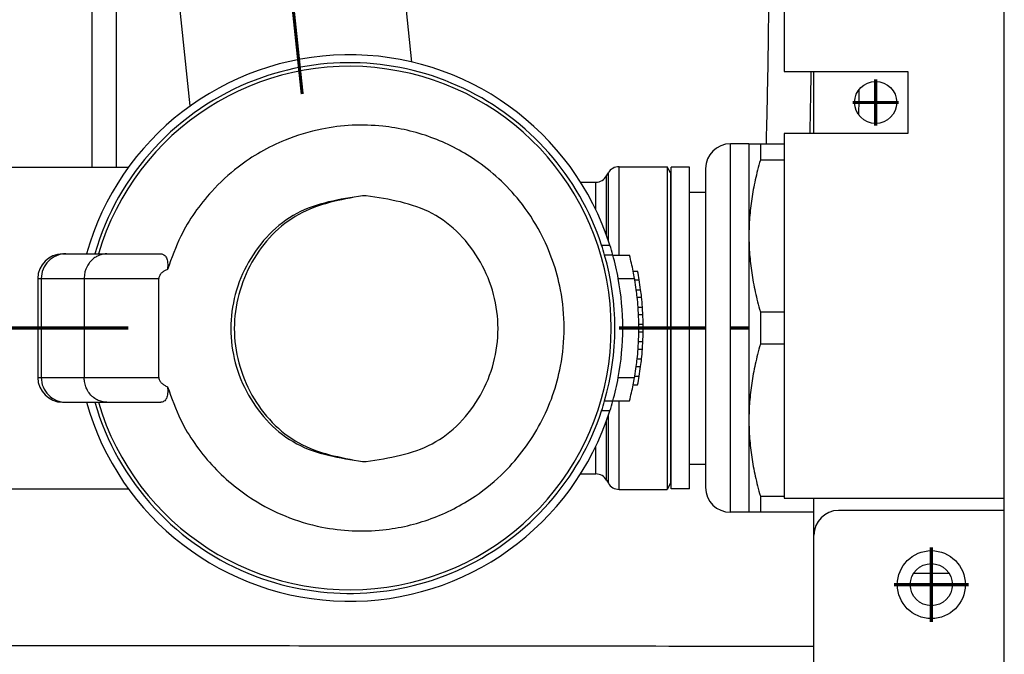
# Model space of a CAD drawing. Header units: inches. Extents: x -7205 to -1528, y -2875 to 5222.
# Tile 14 of 104: x -4937 to -4857, y -2509 to -2458. Entities that reach past the tile are written whole.
import ezdxf

# ---------------------------------------------------------------- set-up
doc = ezdxf.new("R2010")
doc.units = ezdxf.units.IN
doc.linetypes.add('DOT_CENTER', pattern=[14, 12, -1, 0, -1])
doc.layers.add('1', color=7, linetype='Continuous')

msp = doc.modelspace()

# ---------------------------------------------------------------- linework, layer by layer
at = {"color": 7, "linetype": 'Continuous'}
for p, q in [((-4874.900006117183, -2432.285045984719), (-4874.900006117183, -2461.785045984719)), ((-4857.100006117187, -2496.285045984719), (-4857.100006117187, -2432.285045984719)), ((-4904.994399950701, -2461.016069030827), (-4907.025530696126, -2441.790124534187)), ((-4922.920785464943, -2464.56470886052), (-4925.124808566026, -2443.702228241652)), ((-4874.900006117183, -2461.785045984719), (-4864.900006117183, -2461.785045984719)), ((-4872.500006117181, -2466.785045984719), (-4872.500006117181, -2461.785045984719)), ((-4864.900006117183, -2461.785045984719), (-4864.900006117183, -2466.785045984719)), ((-4864.900006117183, -2466.785045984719), (-4874.900006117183, -2466.785045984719)), ((-4874.900006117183, -2466.785045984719), (-4874.900006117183, -2496.285045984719)), ((-4877.750006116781, -2467.630037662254), (-4879.250006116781, -2467.630037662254)), ((-4877.750006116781, -2467.630037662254), (-4876.826245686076, -2467.630037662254)), ((-4877.750006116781, -2467.630037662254), (-4877.750006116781, -2475.080037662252)), ((-4876.826245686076, -2467.630037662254), (-4874.900006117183, -2467.630037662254)), ((-4876.826245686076, -2467.630037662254), (-4876.826245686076, -2468.941633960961)), ((-4938.761330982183, -2469.530037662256), (-4927.922051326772, -2469.530037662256)), ((-4888.250968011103, -2469.480037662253), (-4884.367548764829, -2469.480037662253)), ((-4884.083499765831, -2469.972024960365), (-4884.367548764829, -2469.480037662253)), ((-4884.367548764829, -2469.480037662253), (-4884.367548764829, -2495.580037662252)), ((-4882.550006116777, -2469.530037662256), (-4884.050006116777, -2469.530037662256)), ((-4884.050006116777, -2470.097024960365), (-4884.050006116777, -2469.530037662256)), ((-4882.550006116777, -2471.530037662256), (-4882.550006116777, -2469.530037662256)), ((-4874.900006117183, -2468.941633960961), (-4876.826245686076, -2468.941633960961)), ((-4889.261330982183, -2470.230037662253), (-4889.116993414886, -2469.980037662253)), ((-4884.050006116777, -2482.530037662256), (-4884.050006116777, -2470.097024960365)), ((-4884.050006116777, -2482.530037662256), (-4884.050006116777, -2470.097024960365)), ((-4881.250006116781, -2469.630037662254), (-4881.250006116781, -2495.43003766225)), ((-4891.363915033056, -2470.730037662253), (-4890.127356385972, -2470.730037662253)), ((-4908.695712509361, -2471.828214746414), (-4908.981832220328, -2471.828214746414)), ((-4882.550006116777, -2482.530037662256), (-4882.550006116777, -2471.530037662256)), ((-4882.550006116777, -2482.530037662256), (-4882.550006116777, -2471.530037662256)), ((-4882.550006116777, -2471.530037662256), (-4881.250006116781, -2471.530037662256)), ((-4877.750006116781, -2475.080037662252), (-4877.750006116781, -2489.980037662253)), ((-4889.664767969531, -2475.83003766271), (-4888.990091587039, -2475.83003766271)), ((-4933.250006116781, -2476.530037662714), (-4932.972020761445, -2476.530037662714)), ((-4932.972020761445, -2476.530037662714), (-4931.319937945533, -2476.530037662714)), ((-4931.319937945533, -2476.530037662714), (-4930.645753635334, -2476.530037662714)), ((-4930.645753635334, -2476.530037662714), (-4930.347829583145, -2476.530037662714)), ((-4930.347829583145, -2476.530037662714), (-4929.658588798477, -2476.530037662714)), ((-4929.658588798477, -2476.530037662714), (-4925.306550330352, -2476.530037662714)), ((-4888.752118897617, -2476.630037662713), (-4889.4172565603, -2476.630037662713)), ((-4888.752118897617, -2476.630037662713), (-4887.406022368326, -2476.630037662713)), ((-4887.106597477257, -2477.930037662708), (-4886.749737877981, -2477.930037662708)), ((-4935.250006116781, -2478.530037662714), (-4935.250006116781, -2486.530037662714)), ((-4931.500006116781, -2478.530037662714), (-4931.500006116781, -2486.530037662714)), ((-4925.460610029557, -2486.530037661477), (-4925.460610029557, -2478.530037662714)), ((-4886.977294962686, -2478.630037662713), (-4886.6224048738, -2478.630037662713)), ((-4886.856256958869, -2479.430037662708), (-4886.503191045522, -2479.430037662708)), ((-4886.783936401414, -2480.030037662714), (-4886.431951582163, -2480.030037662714)), ((-4886.7118399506, -2480.83003766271), (-4886.360926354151, -2480.83003766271)), ((-4886.675875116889, -2481.430037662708), (-4886.325493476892, -2481.430037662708)), ((-4876.826245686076, -2481.218441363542), (-4876.826245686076, -2483.841633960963)), ((-4876.826245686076, -2481.218441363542), (-4874.900006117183, -2481.218441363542)), ((-4886.651929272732, -2482.230037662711), (-4886.301900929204, -2482.230037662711)), ((-4886.651929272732, -2482.83003766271), (-4886.301900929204, -2482.83003766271)), ((-4884.050006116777, -2494.963050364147), (-4884.050006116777, -2482.530037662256)), ((-4884.050006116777, -2494.963050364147), (-4884.050006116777, -2482.530037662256)), ((-4882.550006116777, -2493.530037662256), (-4882.550006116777, -2482.530037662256)), ((-4882.550006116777, -2493.530037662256), (-4882.550006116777, -2482.530037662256)), ((-4886.675875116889, -2483.630037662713), (-4886.325493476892, -2483.630037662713)), ((-4874.900006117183, -2483.841633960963), (-4876.826245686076, -2483.841633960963)), ((-4886.7118399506, -2484.230037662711), (-4886.360926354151, -2484.230037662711)), ((-4886.783936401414, -2485.030037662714), (-4886.431951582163, -2485.030037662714)), ((-4886.856256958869, -2485.630037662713), (-4886.503191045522, -2485.630037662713)), ((-4886.977294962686, -2486.430037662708), (-4886.6224048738, -2486.430037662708)), ((-4887.106597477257, -2487.130037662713), (-4886.749737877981, -2487.130037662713)), ((-4933.250006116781, -2488.530037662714), (-4932.972020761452, -2488.530037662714)), ((-4932.972020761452, -2488.530037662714), (-4931.319937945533, -2488.530037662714)), ((-4931.319937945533, -2488.530037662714), (-4930.645753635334, -2488.530037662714)), ((-4930.645753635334, -2488.530037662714), (-4930.347829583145, -2488.530037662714)), ((-4930.347829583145, -2488.530037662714), (-4929.658588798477, -2488.530037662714)), ((-4929.658588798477, -2488.530037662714), (-4925.306550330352, -2488.530037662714)), ((-4889.419011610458, -2488.430037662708), (-4888.752118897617, -2488.430037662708)), ((-4888.752118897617, -2488.430037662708), (-4887.406022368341, -2488.430037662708)), ((-4888.990091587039, -2489.230037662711), (-4889.66299176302, -2489.230037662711)), ((-4877.750006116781, -2489.980037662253), (-4877.750006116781, -2497.43003766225)), ((-4908.981832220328, -2493.328214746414), (-4908.695712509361, -2493.328214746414)), ((-4882.550006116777, -2495.530037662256), (-4882.550006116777, -2493.530037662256)), ((-4882.550006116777, -2493.530037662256), (-4881.250006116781, -2493.530037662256)), ((-4891.363915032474, -2494.330037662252), (-4890.127356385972, -2494.330037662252)), ((-4889.261330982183, -2494.830037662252), (-4889.116993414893, -2495.080037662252)), ((-4884.050006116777, -2495.530037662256), (-4884.050006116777, -2494.963050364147)), ((-4938.761330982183, -2495.530037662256), (-4927.922051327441, -2495.530037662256)), ((-4888.250968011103, -2495.580037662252), (-4884.367548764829, -2495.580037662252)), ((-4884.083499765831, -2495.088050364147), (-4884.367548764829, -2495.580037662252)), ((-4882.550006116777, -2495.530037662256), (-4884.050006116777, -2495.530037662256)), ((-4876.826245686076, -2496.118441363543), (-4876.826245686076, -2497.43003766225)), ((-4876.826245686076, -2496.118441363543), (-4874.900006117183, -2496.118441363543)), ((-4874.900006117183, -2496.285045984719), (-4857.100006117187, -2496.285045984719)), ((-4872.500006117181, -2499.285045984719), (-4872.500006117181, -2496.285045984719)), ((-4857.100006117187, -2540.985045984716), (-4857.100006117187, -2496.285045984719)), ((-4877.750006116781, -2497.43003766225), (-4879.250006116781, -2497.43003766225)), ((-4876.826245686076, -2497.43003766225), (-4877.750006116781, -2497.43003766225)), ((-4872.500006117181, -2497.43003766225), (-4876.826245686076, -2497.43003766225)), ((-4857.100006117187, -2497.285045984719), (-4870.500006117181, -2497.285045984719)), ((-4872.500006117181, -2510.285045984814), (-4872.500006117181, -2499.285045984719)), ((-4872.500006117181, -2510.285045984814), (-4872.500006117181, -2499.285045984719)), ((-4861.560819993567, -2502.38020163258), (-4864.439192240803, -2502.38020163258))]:
    msp.add_line(p, q, dxfattribs=at)
at = {"color": 126, "linetype": 'Continuous', "true_color": 0x008060}
for p, q in [((-4930.869546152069, -2452.03140420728), (-4930.869547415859, -2469.530037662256)), ((-4928.905233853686, -2452.031351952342), (-4928.905233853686, -2469.530037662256)), ((-4888.250968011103, -2476.630037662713), (-4888.250968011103, -2469.480037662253)), ((-4889.26133098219, -2475.030638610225), (-4889.261330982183, -2470.230037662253)), ((-4889.116993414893, -2475.443502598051), (-4889.116993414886, -2469.980037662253)), ((-4884.083499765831, -2469.972024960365), (-4884.083499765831, -2495.088050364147)), ((-4890.127356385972, -2472.964577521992), (-4890.127356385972, -2470.730037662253)), ((-4935.250006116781, -2478.530037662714), (-4934.969794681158, -2478.530037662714)), ((-4934.969794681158, -2478.530037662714), (-4934.969794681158, -2486.530037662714)), ((-4934.969794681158, -2478.530037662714), (-4931.500006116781, -2478.530037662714)), ((-4931.500006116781, -2478.530037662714), (-4925.460610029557, -2478.530037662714)), ((-4888.315011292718, -2478.530037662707), (-4886.994421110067, -2478.530037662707)), ((-4935.250006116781, -2486.530037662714), (-4934.969794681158, -2486.530037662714)), ((-4934.969794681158, -2486.530037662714), (-4931.500006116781, -2486.530037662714)), ((-4931.500006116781, -2486.530037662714), (-4925.460610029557, -2486.530037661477)), ((-4888.315011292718, -2486.530037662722), (-4886.994421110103, -2486.530037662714)), ((-4888.250968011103, -2495.580037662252), (-4888.250968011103, -2488.430037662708)), ((-4889.261330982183, -2494.830037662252), (-4889.26133098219, -2490.029436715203)), ((-4889.116993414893, -2495.080037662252), (-4889.116993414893, -2489.616572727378)), ((-4890.127356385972, -2494.330037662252), (-4890.127356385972, -2492.095497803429))]:
    msp.add_line(p, q, dxfattribs=at)
at = {"color": 7, "linetype": 'Continuous'}
for centre, radius in [((-4867.500006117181, -2464.285045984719), 1.700000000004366), ((-4863.000006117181, -2503.285045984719), 2.75), ((-4863.000006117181, -2503.285045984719), 1.700000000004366)]:
    msp.add_circle(centre, radius, dxfattribs=at)
for centre, radius, start, end in [((-4910.050006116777, -2482.530037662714), 22.0999999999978, 17.64794547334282, 164.2468589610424), ((-4910.050006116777, -2482.530037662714), 21.16604917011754, 196.4675842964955, 163.5324157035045), ((-4910.05105930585, -2482.529535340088), 21.45889427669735, 18.19194963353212, 110.807918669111), ((-4910.050012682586, -2482.51809903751), 21.44857627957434, 110.8213845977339, 163.7885962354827), ((-4879.250006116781, -2469.630037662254), 2, 90, 180), ((-4888.250968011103, -2470.480037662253), 1, 90, 149.9999999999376), ((-4890.127356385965, -2469.730037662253), 1, 269.9999999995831, 329.9999999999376), ((-4884.300006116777, -2470.097024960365), 0.25, 0, 30.00000000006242), ((-4910.03726736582, -2482.571358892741), 21.45889427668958, 16.07347714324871, 18.30953468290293), ((-4910.050006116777, -2482.530037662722), 22.10000000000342, 15.48394390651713, 17.64794547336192), ((-4933.250006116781, -2478.530037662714), 2, 90, 180), ((-4910.050005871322, -2482.526969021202), 21.45889427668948, 344.032785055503, 15.95017139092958), ((-4910.050006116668, -2482.530037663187), 22.10000000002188, 10.42774877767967, 15.48394390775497), ((-4910.050006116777, -2482.5300376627), 23.39999999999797, 11.33710751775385, 14.60399026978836), ((-4910.050006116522, -2482.530037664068), 23.40000000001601, 9.842487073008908, 11.33710752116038), ((-4910.050006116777, -2482.530037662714), 23.74999999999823, 9.45137541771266, 11.16786908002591), ((-4910.050006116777, -2482.530037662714), 22.1000000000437, 349.5722512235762, 10.42774877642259), ((-4910.050006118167, -2482.530037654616), 23.40000000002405, 9.59406820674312, 9.842487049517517), ((-4910.050006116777, -2482.5300376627), 23.39999999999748, 7.612846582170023, 9.594068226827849), ((-4910.050006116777, -2482.530037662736), 23.75000000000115, 7.50000714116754, 9.451375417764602), ((-4910.050006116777, -2482.5300376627), 23.40000000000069, 6.133049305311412, 7.612846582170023), ((-4910.050006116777, -2482.530037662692), 23.74999999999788, 6.042328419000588, 7.500007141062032), ((-4910.050006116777, -2482.530037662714), 23.40000000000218, 4.166184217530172, 6.133049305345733), ((-4910.050006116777, -2482.530037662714), 23.75000000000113, 4.104681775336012, 6.042328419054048), ((-4910.050006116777, -2482.530037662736), 23.39999999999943, 2.694384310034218, 4.166184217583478), ((-4910.050006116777, -2482.530037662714), 23.39999999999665, 0.7345814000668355, 2.694384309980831), ((-4910.050006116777, -2482.530037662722), 23.75000000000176, 2.654648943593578, 4.104681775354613), ((-4910.050006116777, -2482.530037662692), 23.75000000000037, 0.7237554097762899, 2.65464894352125), ((-4910.050006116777, -2482.530037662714), 23.39999999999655, 359.2654185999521, 0.7345814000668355), ((-4910.050006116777, -2482.530037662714), 23.75000000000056, 359.2762445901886, 0.7237554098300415), ((-4910.050006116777, -2482.530037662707), 23.39999999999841, 357.3056156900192, 359.2654185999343), ((-4910.050006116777, -2482.530037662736), 23.75000000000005, 357.3453510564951, 359.2762445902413), ((-4910.050006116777, -2482.530037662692), 23.40000000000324, 355.8338157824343, 357.3056156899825), ((-4910.050006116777, -2482.5300376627), 23.75000000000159, 355.8953182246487, 357.3453510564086), ((-4910.050006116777, -2482.530037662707), 23.40000000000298, 353.8669506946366, 355.8338157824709), ((-4910.050006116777, -2482.530037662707), 23.75000000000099, 353.9576715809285, 355.8953182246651), ((-4910.050006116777, -2482.530037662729), 23.39999999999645, 352.3871534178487, 353.8669506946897), ((-4910.050006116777, -2482.530037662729), 23.74999999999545, 352.4999928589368, 353.9576715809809), ((-4910.050006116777, -2482.530037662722), 23.40000000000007, 350.4059317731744, 352.3871534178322), ((-4910.050006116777, -2482.530037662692), 23.7500000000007, 350.5486245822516, 352.4999928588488), ((-4933.250006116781, -2486.530037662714), 2, 180, 270), ((-4910.050006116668, -2482.530037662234), 22.10000000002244, 344.516056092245, 349.5722512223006), ((-4910.050006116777, -2482.530037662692), 23.40000000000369, 348.6628924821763, 350.1575129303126), ((-4910.050006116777, -2482.530037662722), 23.39999999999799, 350.1575129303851, 350.4059317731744), ((-4910.050006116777, -2482.530037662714), 23.74999999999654, 348.8321309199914, 350.5486245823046), ((-4910.050006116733, -2482.530037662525), 23.39999999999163, 345.3960097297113, 348.6628924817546), ((-4910.050006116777, -2482.530037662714), 22.09999999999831, 195.7531410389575, 342.3520545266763), ((-4910.050012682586, -2482.541976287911), 21.44857627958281, 196.211403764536, 249.1786154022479), ((-4910.0626771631, -2482.57143577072), 21.4588942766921, 341.9229504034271, 344.1562388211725), ((-4910.050006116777, -2482.5300376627), 22.09999999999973, 342.3520545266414, 344.5160560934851), ((-4910.050006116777, -2482.530037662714), 21.4597379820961, 249.1899292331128, 341.8073789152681), ((-4890.127356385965, -2495.330037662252), 0.999999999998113, 30.00000000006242, 90.00000000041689), ((-4884.300006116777, -2494.963050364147), 0.2499999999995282, 329.9999999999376, 0), ((-4888.250968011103, -2494.580037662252), 1.000000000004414, 209.999999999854, 270), ((-4879.250006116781, -2495.43003766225), 2, 180, 270), ((-4870.500006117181, -2499.285045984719), 2, 90, 180)]:
    msp.add_arc(centre, radius, start, end, dxfattribs=at)
at = {"color": 126, "linetype": 'Continuous', "true_color": 0x008060}
for centre, radius, start, end in [((-4932.970908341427, -2478.528924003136), 1.998886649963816, 90.03188623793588, 180.0319217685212), ((-4932.970908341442, -2486.531151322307), 1.998886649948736, 179.9680782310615, 269.9681137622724)]:
    msp.add_arc(centre, radius, start, end, dxfattribs=at)
for points in [[(-4876.34128489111, -2467.630037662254), (-4876.293075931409, -2465.802570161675), (-4876.249088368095, -2463.887666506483), (-4876.168834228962, -2459.217858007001), (-4876.127781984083, -2454.92994792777)], [(-4872.808335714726, -2466.785045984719), (-4872.788750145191, -2465.922186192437), (-4872.770216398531, -2465.052633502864), (-4872.738538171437, -2463.414560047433), (-4872.711158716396, -2461.785045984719)], [(-4868.862213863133, -2465.302095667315), (-4868.844875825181, -2464.278146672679), (-4868.828452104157, -2463.224276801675)], [(-4879.250006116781, -2497.43003766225), (-4879.250006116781, -2497.121810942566), (-4879.250006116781, -2496.813584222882), (-4879.250006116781, -2495.98347021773), (-4879.250006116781, -2494.828135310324), (-4879.250006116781, -2492.369496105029), (-4879.250006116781, -2489.30122819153), (-4879.250006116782, -2486.012046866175), (-4879.250006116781, -2482.530037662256), (-4879.250006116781, -2479.04802845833), (-4879.250006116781, -2475.758847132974), (-4879.250006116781, -2472.690579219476), (-4879.250006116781, -2470.231940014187), (-4879.250006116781, -2469.076605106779), (-4879.250006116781, -2468.24649110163), (-4879.250006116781, -2467.938264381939), (-4879.250006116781, -2467.630037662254)], [(-4954.85744977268, -2508.184555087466), (-4930.727068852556, -2508.205566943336), (-4906.596687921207, -2508.226566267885), (-4889.548346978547, -2508.242255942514), (-4872.500006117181, -2508.258034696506)]]:
    msp.add_spline(points, degree=3, dxfattribs=at)
at = {"color": 7, "linetype": 'Continuous'}
for points in [[(-4924.760935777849, -2487.274533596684), (-4923.679244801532, -2489.971837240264), (-4921.18100897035, -2493.590040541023), (-4917.826218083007, -2496.40560028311), (-4915.251959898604, -2497.731778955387), (-4912.279429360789, -2498.626173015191), (-4907.340414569, -2498.851251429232), (-4903.447297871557, -2497.94528608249), (-4899.889139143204, -2496.121938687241), (-4897.511675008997, -2494.159163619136), (-4894.608096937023, -2490.235661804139), (-4892.98102113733, -2485.607366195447), (-4892.690629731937, -2482.528011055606), (-4892.981630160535, -2479.449521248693), (-4894.60786335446, -2474.824853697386), (-4896.305638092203, -2472.244893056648), (-4899.903347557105, -2468.928511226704), (-4903.46503407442, -2467.108304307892), (-4907.360888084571, -2466.20665539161), (-4912.291827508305, -2466.436385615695), (-4915.260878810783, -2467.331936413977), (-4919.054660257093, -2469.513002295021), (-4921.185252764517, -2471.474697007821), (-4923.680172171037, -2475.090063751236), (-4924.760935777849, -2477.785541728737)], [(-4876.826245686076, -2468.941633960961), (-4877.046838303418, -2469.757112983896), (-4877.2355027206, -2470.550940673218), (-4877.393599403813, -2471.327275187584), (-4877.522085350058, -2472.090054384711), (-4877.621706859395, -2472.84305106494), (-4877.692839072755, -2473.589948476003), (-4877.735667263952, -2474.334386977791), (-4877.750006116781, -2475.080037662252)], [(-4908.981832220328, -2471.828214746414), (-4914.313104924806, -2473.268600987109), (-4918.216025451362, -2477.203214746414), (-4919.644377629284, -2482.578214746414), (-4918.216025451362, -2487.953214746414), (-4914.313104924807, -2491.887828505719), (-4908.981832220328, -2493.328214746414)], [(-4908.981832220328, -2471.828214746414), (-4914.146505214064, -2473.338727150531), (-4917.929905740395, -2477.203214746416), (-4919.358257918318, -2482.578214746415), (-4917.929905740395, -2487.953214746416), (-4914.146505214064, -2491.817702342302), (-4908.981832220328, -2493.328214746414)], [(-4908.695712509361, -2493.328214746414), (-4903.364439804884, -2491.887828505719), (-4899.461519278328, -2487.953214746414), (-4898.033167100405, -2482.578214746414), (-4899.461519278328, -2477.203214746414), (-4903.364439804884, -2473.268600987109), (-4908.695712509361, -2471.828214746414)], [(-4877.750006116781, -2475.080037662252), (-4877.735667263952, -2475.825688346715), (-4877.692839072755, -2476.5701268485), (-4877.621706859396, -2477.317024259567), (-4877.522085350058, -2478.0700209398), (-4877.393599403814, -2478.832800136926), (-4877.2355027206, -2479.609134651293), (-4877.046838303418, -2480.402962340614), (-4876.826245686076, -2481.218441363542)], [(-4929.658588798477, -2476.530037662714), (-4929.953951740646, -2476.555982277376), (-4930.362731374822, -2476.682255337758), (-4930.626017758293, -2476.828625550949), (-4930.958377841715, -2477.11377936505), (-4931.15126747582, -2477.359314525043), (-4931.359159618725, -2477.763245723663), (-4931.450691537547, -2478.070494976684), (-4931.500006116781, -2478.530037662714)], [(-4925.306550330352, -2476.530037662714), (-4925.155545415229, -2476.551931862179), (-4925.046741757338, -2476.602832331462), (-4924.928419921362, -2476.712727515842), (-4924.851987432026, -2476.839057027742), (-4924.788059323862, -2477.024392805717), (-4924.751887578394, -2477.244970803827), (-4924.742409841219, -2477.46325557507), (-4924.760935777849, -2477.785541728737)], [(-4924.760935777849, -2477.785541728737), (-4924.887604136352, -2477.841223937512), (-4925.003342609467, -2477.9024679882), (-4925.121073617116, -2477.978569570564), (-4925.222050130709, -2478.060125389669), (-4925.309698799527, -2478.151008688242), (-4925.391422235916, -2478.270066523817), (-4925.441351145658, -2478.39180555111), (-4925.460400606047, -2478.515580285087), (-4925.460583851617, -2478.52823049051), (-4925.460610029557, -2478.530037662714)], [(-4876.826245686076, -2483.841633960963), (-4877.046838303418, -2484.657112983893), (-4877.2355027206, -2485.450940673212), (-4877.393599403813, -2486.227275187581), (-4877.522085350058, -2486.990054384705), (-4877.621706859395, -2487.743051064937), (-4877.692839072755, -2488.489948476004), (-4877.735667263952, -2489.234386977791), (-4877.750006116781, -2489.980037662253)], [(-4929.658588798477, -2488.530037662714), (-4929.953951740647, -2488.504093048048), (-4930.362731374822, -2488.377819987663), (-4930.732569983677, -2488.154268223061), (-4930.958377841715, -2487.946295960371), (-4931.223279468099, -2487.584081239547), (-4931.359159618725, -2487.296829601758), (-4931.47597283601, -2486.851961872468), (-4931.500006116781, -2486.530037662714)], [(-4925.460610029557, -2486.530037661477), (-4925.460583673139, -2486.531850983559), (-4925.460399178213, -2486.544544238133), (-4925.436796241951, -2486.683641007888), (-4925.391403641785, -2486.79004297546), (-4925.309779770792, -2486.908969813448), (-4925.222239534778, -2486.999777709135), (-4925.121368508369, -2487.08129294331), (-4925.003762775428, -2487.157363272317), (-4924.887836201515, -2487.218739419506), (-4924.760935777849, -2487.274533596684)], [(-4924.760935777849, -2487.274533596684), (-4924.743510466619, -2487.527215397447), (-4924.751830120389, -2487.814500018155), (-4924.788035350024, -2488.035584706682), (-4924.852111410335, -2488.221282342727), (-4924.928562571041, -2488.347530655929), (-4925.046891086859, -2488.45733973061), (-4925.180034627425, -2488.515014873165), (-4925.306550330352, -2488.530037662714)], [(-4877.750006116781, -2489.980037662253), (-4877.735667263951, -2490.725688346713), (-4877.692839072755, -2491.470126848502), (-4877.621706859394, -2492.217024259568), (-4877.522085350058, -2492.970020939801), (-4877.393599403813, -2493.732800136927), (-4877.2355027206, -2494.509134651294), (-4877.046838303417, -2495.302962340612), (-4876.826245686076, -2496.118441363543)]]:
    msp.add_spline(points, degree=3, dxfattribs=at)
at = {"layer": '1', "color": 30, "linetype": 'DOT_CENTER', "true_color": 0xff8000, "const_width": 0.25}
for points in [[(-4913.871146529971, -2463.608657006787), (-4916.075169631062, -2442.746176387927)], [(-4867.500006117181, -2462.415045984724), (-4867.500006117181, -2466.155045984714)], [(-4865.630006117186, -2464.285045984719), (-4869.370006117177, -2464.285045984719)], [(-4939.016512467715, -2482.530037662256), (-4927.92205132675, -2482.530037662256)], [(-4884.083499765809, -2482.530037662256), (-4888.250968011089, -2482.530037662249)], [(-4884.050006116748, -2482.530037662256), (-4881.250006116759, -2482.530037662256)], [(-4877.750006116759, -2482.530037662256), (-4879.250006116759, -2482.530037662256)], [(-4863.000006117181, -2500.260045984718), (-4863.000006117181, -2506.310045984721)], [(-4859.97500611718, -2503.285045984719), (-4866.025006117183, -2503.285045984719)]]:
    msp.add_lwpolyline(points, dxfattribs=at)

doc.saveas('drawing.dxf')
